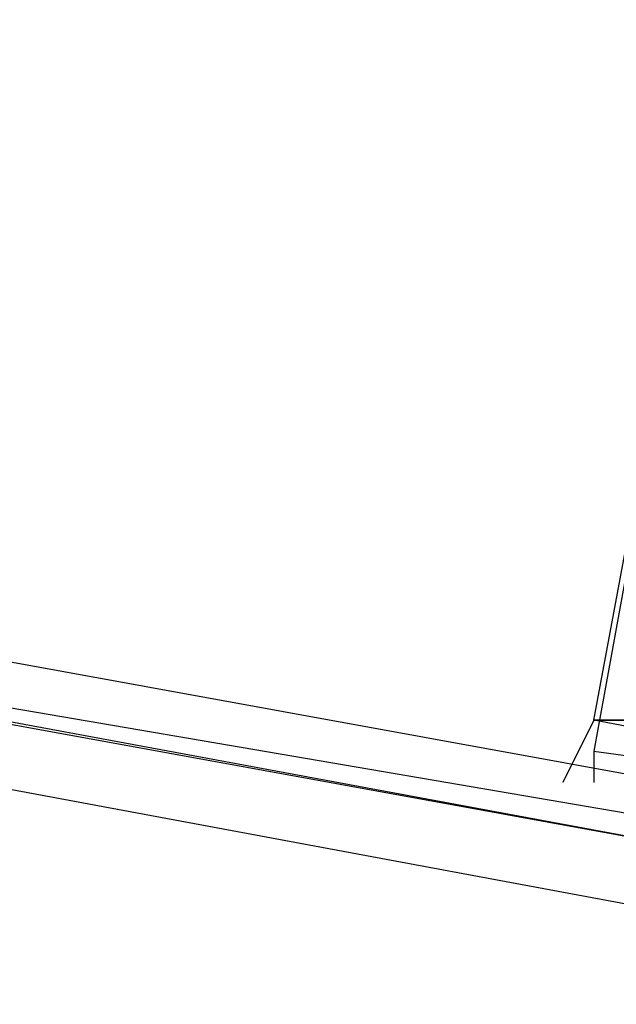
# Model space of a CAD drawing. Header units: feet. Extents: x -79 to 198, y -22 to 181.
# Tile 74 of 256: x 43.728 to 43.983, y 17.963 to 18.384. Entities that reach past the tile are written whole.
import ezdxf

# ---------------------------------------------------------------- set-up
doc = ezdxf.new("R2010")
doc.units = ezdxf.units.FT
doc.layers.add('A-LINEA', color=7, linetype='CONTINUOUS')

msp = doc.modelspace()

# ---------------------------------------------------------------- linework, layer by layer
at = {"layer": 'A-LINEA'}
for points in [[(26.7067, 23.3511), (28.04, 21.6178), (31.0267, 20.8311), (34.0133, 20.0978), (37.0133, 19.4044), (40.0267, 18.7778), (43.0533, 18.2044), (46.0933, 17.6844), (49.1467, 17.2178), (52.2, 16.8044), (55.2533, 16.4444), (58.32, 16.1511), (60.4, 16.0178), (62.48, 15.9511), (64.5467, 15.9244), (66.6267, 15.9511), (68.7067, 16.0178), (70.7867, 16.1511), (72.8533, 16.3244), (74.92, 16.5511), (76.9867, 16.8178), (79.04, 17.1511), (81.08, 17.5244), (83.12, 17.9378)], [(26.7067, 23.3511), (28.04, 21.6178), (31.0267, 20.8311), (34.0133, 20.0978), (37.0133, 19.4044), (40.0267, 18.7778), (43.0533, 18.2044), (46.0933, 17.6844), (49.1467, 17.2178), (52.2, 16.8044), (55.2533, 16.4444), (58.32, 16.1511), (60.4, 16.0178), (62.48, 15.9511), (64.5467, 15.9244), (66.6267, 15.9511), (68.7067, 16.0178), (70.7867, 16.1511), (72.8533, 16.3244), (74.92, 16.5511), (76.9867, 16.8178), (79.04, 17.1511), (81.08, 17.5244), (83.12, 17.9378)], [(40.2, 18.7378), (44.08, 18.0178), (44.08, 18.0311), (44.08, 18.0444), (40.2, 18.7511), (40.2, 18.7378)], [(40.2, 18.7378), (44.08, 18.0178), (44.08, 18.0311), (44.08, 18.0444), (40.2, 18.7511), (40.2, 18.7378)], [(40.2, 18.7111), (44.0667, 17.9911), (44.08, 17.9911), (44.08, 18.0178), (40.2, 18.7244), (40.1867, 18.7111), (40.2, 18.7111)], [(40.2, 18.7111), (44.0667, 17.9911), (44.08, 17.9911), (44.08, 18.0178), (40.2, 18.7244), (40.1867, 18.7111), (40.2, 18.7111)], [(44.08, 18.6578), (44.36, 18.6044), (44.2533, 18.0311), (43.9733, 18.0844), (44.08, 18.6578)], [(44.36, 18.6044), (44.08, 18.6578), (43.9733, 18.0711), (44.2667, 18.0311), (44.36, 18.6044)], [(44.08, 18.6578), (44.36, 18.6044), (44.2533, 18.0311), (43.9733, 18.0844), (44.08, 18.6578)], [(44.36, 18.6044), (44.08, 18.6578), (43.9733, 18.0711), (44.2667, 18.0311), (44.36, 18.6044)], [(44, 18.0578), (44, 18.0578), (44, 18.0578), (44.0133, 18.0711), (44.0133, 18.0711), (43.9867, 18.0711), (43.9867, 18.0711), (43.9867, 18.0844), (43.9867, 18.0844), (43.9867, 18.0844), (43.9867, 18.0844), (43.9867, 18.0844), (43.9733, 18.0844), (43.9733, 18.0844), (43.9867, 18.0844), (43.9733, 18.0844), (43.9733, 18.0844), (43.9733, 18.0844), (43.9733, 18.0844), (43.96, 18.0578), (43.96, 18.0578), (43.96, 18.0578)], [(44, 18.0578), (44, 18.0578), (44, 18.0578), (44.0133, 18.0711), (44.0133, 18.0711), (43.9867, 18.0711), (43.9867, 18.0711), (43.9867, 18.0844), (43.9867, 18.0844), (43.9867, 18.0844), (43.9867, 18.0844), (43.9867, 18.0844), (43.9733, 18.0844), (43.9733, 18.0844), (43.9867, 18.0844), (43.9733, 18.0844), (43.9733, 18.0844), (43.9733, 18.0844), (43.9733, 18.0844), (43.96, 18.0578), (43.96, 18.0578), (43.96, 18.0578)], [(43.9733, 18.0711), (43.9733, 18.0578), (43.9733, 18.0578), (43.9733, 18.0578)], [(43.9733, 18.0711), (43.9733, 18.0578), (43.9733, 18.0578), (43.9733, 18.0578)], [(43.9733, 18.0578), (43.9733, 18.0578), (43.9733, 18.0578)], [(43.9733, 18.0578), (43.9733, 18.0578), (43.9733, 18.0578)]]:
    msp.add_lwpolyline(points, dxfattribs=at)

doc.saveas('drawing.dxf')
